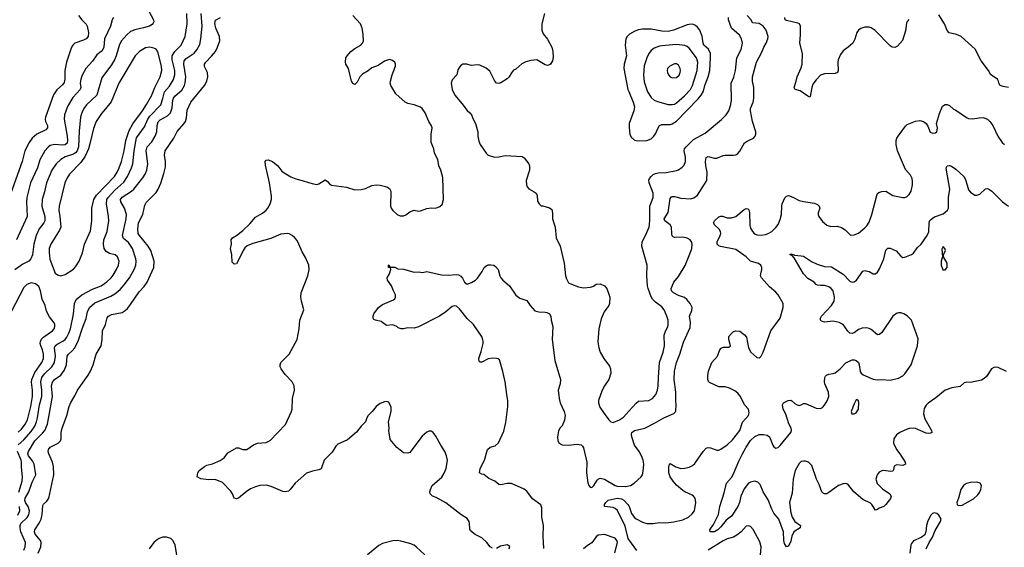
# Model space of a CAD drawing. Header units: inches. Extents: x 1839270 to 1929235, y 762242 to 910350.
# Tile 118 of 256: x 1884241 to 1893549, y 801765 to 806750. Entities that reach past the tile are written whole.
import ezdxf

# ---------------------------------------------------------------- set-up
doc = ezdxf.new("R2010")
doc.units = ezdxf.units.IN
doc.header["$MEASUREMENT"] = 0
doc.layers.add('B8880', color=7, linetype='Continuous')
doc.layers.add('B8890', color=7, linetype='Continuous')

msp = doc.modelspace()

# ---------------------------------------------------------------- linework, layer by layer
at = {"layer": 'B8880', "color": 5}
for points, elevation in [([(1885463.2, 806830), (1885505.9, 806750), (1885508.6, 806730), (1885503.1, 806716.9), (1885494.3, 806705.7), (1885466.7, 806690), (1885410, 806672.8), (1885330, 806656.1), (1885290, 806637.7), (1885252.6, 806607.4), (1885202.3, 806550), (1885184.7, 806515.3), (1885154.6, 806410), (1885136.8, 806370), (1885110, 806323.1), (1885018.7, 806201.3), (1884970, 806038), (1884873.5, 805946.5), (1884848.5, 805911.5), (1884829, 805871), (1884817.3, 805830), (1884802.5, 805697.5), (1884796.9, 805550), (1884784, 805510), (1884770, 805492.2), (1884750, 805478.3), (1884670, 805454), (1884629, 805430), (1884584.9, 805390), (1884543.8, 805330), (1884493.2, 805210), (1884476.9, 805123.1), (1884454.5, 805050), (1884451.8, 804990), (1884479.8, 804890), (1884480.1, 804850), (1884469.6, 804830.4), (1884424.6, 804775.4), (1884395.6, 804710), (1884376.3, 804630), (1884361.5, 804530), (1884347.7, 804490), (1884328.5, 804470), (1884270, 804440.3), (1884193.7, 804386.3)], 660), ([(1884225.8, 802734.2), (1884279.7, 802780.3), (1884350, 802860.5), (1884383.2, 802910), (1884399.6, 802950), (1884410.7, 802989.3), (1884429, 803110), (1884449, 803190), (1884451.3, 803250), (1884439.7, 803330), (1884449.9, 803370), (1884474.2, 803405.8), (1884544.9, 803470), (1884570.5, 803510), (1884580.6, 803570), (1884569.9, 803650), (1884575, 803670), (1884594, 803686), (1884647.6, 803712.4), (1884670, 803729.3), (1884686.9, 803750), (1884707.2, 803790), (1884720.2, 803830), (1884750, 803967.3), (1884759.3, 804070), (1884774.4, 804105.6), (1884828.6, 804151.4), (1884930, 804203.2), (1885010, 804237.3), (1885065.5, 804274.5), (1885104.6, 804310), (1885124.5, 804335.5), (1885157.8, 804390), (1885176.2, 804430), (1885180.7, 804470), (1885166.9, 804510), (1885144.5, 804530), (1885090, 804542), (1885059.8, 804559.8), (1885040.9, 804590), (1885031.9, 804630), (1885036.5, 804670), (1885066.5, 804750), (1885083.4, 804850), (1885081.1, 804890), (1885061.3, 805010), (1885066, 805050), (1885078.3, 805070), (1885140.4, 805139.6), (1885224.4, 805215.6), (1885260.8, 805270), (1885298.1, 805350), (1885310.5, 805390), (1885322.9, 805510), (1885346.8, 805633.2), (1885421.7, 805738.3), (1885451.4, 805810), (1885470, 805840.1), (1885574, 805946), (1885595.4, 806004.6), (1885610.4, 806070), (1885657.5, 806122.5), (1885695.8, 806184.2), (1885707.7, 806230), (1885708.9, 806270), (1885680.9, 806370), (1885683.2, 806410), (1885709.1, 806450.9), (1885767.9, 806510), (1885804.5, 806590), (1885823.7, 806710), (1885821.4, 806810)], 660), ([(1884280.6, 801739.4), (1884293.2, 801770), (1884296.6, 801810), (1884253.3, 801910), (1884244.9, 801950), (1884245.6, 801970), (1884252.9, 801990), (1884313, 802047), (1884327.6, 802072.5), (1884333.6, 802110), (1884320.4, 802150), (1884297.5, 802190), (1884290.8, 802210), (1884293.2, 802230), (1884328.7, 802290), (1884359.5, 802380.5), (1884394, 802450), (1884378.4, 802550), (1884361.1, 802581.1), (1884322.9, 802630), (1884317.9, 802650), (1884323.2, 802670), (1884384.2, 802770), (1884457.5, 802842.5), (1884479.5, 802870), (1884504.3, 802930), (1884550.4, 803189.6), (1884542.8, 803290), (1884550, 803324.9), (1884569.8, 803350), (1884628.6, 803391.4), (1884662.8, 803437.2), (1884682.2, 803490), (1884690.7, 803570), (1884702.4, 803590), (1884738.3, 803621.7), (1884761, 803650), (1884798.3, 803721.7), (1884833, 803830), (1884870, 803926), (1884882.8, 803990), (1884899.9, 804030), (1884950, 804075.9), (1885102, 804138), (1885139.1, 804160.9), (1885190, 804201.8), (1885230, 804244.4), (1885279.8, 804310), (1885322.5, 804390), (1885338.2, 804430), (1885342.9, 804470), (1885340.2, 804490), (1885306, 804590), (1885270, 804644.4), (1885223.6, 804683.6), (1885213, 804710), (1885248, 804870), (1885249.8, 804910), (1885231.9, 804970), (1885196.2, 805030), (1885194.6, 805050), (1885210, 805073), (1885298.5, 805130), (1885321.4, 805150), (1885405, 805255), (1885427.2, 805290), (1885442.9, 805330), (1885452.3, 805390), (1885437.6, 805510), (1885445, 805550), (1885490, 805595.3), (1885522.9, 805650), (1885538.7, 805690), (1885540.5, 805750), (1885550, 805784.6), (1885570, 805803), (1885637.6, 805842.4), (1885666.3, 805870), (1885683.7, 805916.3), (1885689.2, 805990), (1885695.9, 806010), (1885712.4, 806030), (1885775.3, 806084.7), (1885800.5, 806130), (1885806.8, 806153.2), (1885811.6, 806210), (1885794.3, 806330), (1885797, 806363), (1885815.4, 806384.6), (1885890, 806432.8), (1885915.3, 806464.7), (1885942.8, 806517.2), (1885954.9, 806570), (1885964.7, 806690), (1885957.4, 806810)], 640), ([(1889200.7, 806810), (1889178, 806710), (1889178, 806650), (1889190, 806616), (1889230, 806566), (1889270.4, 806490), (1889280.4, 806450), (1889284, 806396), (1889277.5, 806362.5), (1889258.8, 806330), (1889250, 806322.7), (1889230, 806318), (1889210, 806322.9), (1889130, 806369.7), (1889074.1, 806365.9), (1889026.6, 806353.4), (1888986.7, 806333.3), (1888930, 806283.7), (1888910, 806272.3), (1888890.3, 806249.7), (1888868.3, 806211.7), (1888848.3, 806191.7), (1888790, 806154), (1888770, 806149), (1888749, 806150), (1888730, 806175.3), (1888684.1, 806264.1), (1888650, 806293.2), (1888590, 806321.2), (1888570, 806325.2), (1888510, 806319), (1888468.9, 806328.9), (1888430, 806328.7), (1888410, 806318), (1888398, 806302), (1888384.5, 806275.5), (1888374, 806230), (1888330, 806181.2), (1888318.4, 806150), (1888330.3, 806090.3), (1888356.1, 806036.1), (1888419.9, 805959.9), (1888470, 805891.3), (1888496, 805870), (1888510.8, 805850), (1888526.8, 805810), (1888550.6, 805770), (1888573.4, 805690), (1888573, 805650), (1888582, 805602), (1888594.8, 805570), (1888650.7, 805490), (1888671, 805470), (1888730, 805452.7), (1888770, 805454.4), (1888830, 805468), (1888990, 805458), (1889010, 805444), (1889054.8, 805390), (1889060.7, 805370), (1889060.5, 805330), (1889028, 805230), (1889030.5, 805190), (1889039.1, 805170), (1889053.8, 805153.8), (1889105.3, 805125.3), (1889122, 805110), (1889132.4, 805090), (1889136, 805036), (1889151, 805011), (1889172, 804992), (1889188, 804992), (1889250, 804974), (1889270, 804956), (1889277.1, 804922.9), (1889276.3, 804870), (1889303.1, 804790), (1889313.4, 804690), (1889350.4, 804610), (1889387, 804450), (1889400.9, 804330), (1889410, 804300.7), (1889430, 804264.9), (1889456, 804250), (1889524.8, 804224.8), (1889570, 804215.6), (1889636.3, 804223.7), (1889666, 804234), (1889690, 804250.5), (1889730, 804253.4), (1889770, 804237.3), (1889790, 804210.8), (1889819.5, 804130), (1889817.1, 804070), (1889810.3, 804049.7), (1889766.4, 803990), (1889737.3, 803922.7), (1889716.9, 803830), (1889705.9, 803705.8), (1889714.6, 803650), (1889728.9, 803610), (1889764, 803550), (1889816.4, 803476.4), (1889826.7, 803450), (1889829.1, 803410), (1889810, 803352), (1889768.3, 803291.7), (1889747.2, 803250), (1889713.7, 803153.7), (1889712.7, 803130), (1889725.5, 803090), (1889764.9, 803030), (1889810.4, 802970.4), (1889830, 802950.8), (1889850, 802944), (1889910, 802968.4), (1889950, 802995.3), (1890000, 803050.8)], 580), ([(1884797.6, 806790), (1884830, 806748.2), (1884869.1, 806709.1), (1884879.5, 806690), (1884891.5, 806630), (1884889, 806591), (1884870.4, 806570), (1884844, 806556), (1884763, 806530), (1884742, 806510), (1884732, 806490), (1884682.4, 806350), (1884668.1, 806270), (1884667.5, 806190), (1884661.7, 806158.3), (1884646.2, 806133.8), (1884593.1, 806086.9), (1884560.5, 806039.5), (1884486.3, 805830), (1884481.7, 805810), (1884484, 805790), (1884502.6, 805750), (1884503.6, 805730), (1884488.7, 805710), (1884403.9, 805670), (1884357.8, 805630), (1884329.3, 805590), (1884291, 805510), (1884264.6, 805410), (1884158.8, 805110)], 620), ([(1885126.9, 806770), (1885115.5, 806750), (1885098.9, 806690), (1885043.2, 806570), (1885035, 806490), (1885028.1, 806470), (1885011.5, 806450), (1884970, 806416.9), (1884930, 806359.1), (1884867.7, 806290), (1884832.8, 806227.2), (1884818.6, 806190), (1884813.1, 806150), (1884817.8, 806110), (1884813.7, 806090), (1884743.9, 806016.1), (1884691.8, 805930), (1884665, 805850), (1884661.2, 805810), (1884690.1, 805650.1), (1884694.1, 805610), (1884690, 805583), (1884670, 805567.4), (1884650, 805564.9), (1884570, 805571.4), (1884530, 805560.8), (1884510, 805546.2), (1884477.2, 805510), (1884432.3, 805427.7), (1884408.6, 805350), (1884343.8, 805210), (1884308.9, 805071.1), (1884304.8, 805030), (1884310.2, 804890), (1884212, 804670)], 640), ([(1884414.8, 801710), (1884441, 801770), (1884445.3, 801810), (1884437.8, 801830), (1884387.3, 801890), (1884380.4, 801910), (1884384.5, 801930), (1884426.4, 801993.6), (1884444, 802030), (1884454.9, 802074.9), (1884458.9, 802161.1), (1884466.2, 802173.8), (1884498, 802202), (1884516.4, 802230), (1884563.5, 802450), (1884560.9, 802530), (1884549.8, 802570), (1884515.4, 802650), (1884509.7, 802670), (1884513.3, 802690), (1884529.6, 802710), (1884606, 802750), (1884628, 802772), (1884634, 802790), (1884634.7, 802850), (1884641.1, 802890), (1884688.3, 803010), (1884710, 803096), (1884725.9, 803134.1), (1884763.3, 803196.7), (1884787.8, 803250), (1884888.2, 803391.8), (1884909.6, 803430), (1884936.2, 803490), (1884965.1, 803590), (1885012, 803670), (1885021.6, 803730), (1885024, 803810), (1885051.5, 803870), (1885067.6, 803932.4), (1885082, 803950), (1885110, 803963.6), (1885210, 803983.6), (1885238.6, 804001.4), (1885259.1, 804020.9), (1885290, 804058.7), (1885370, 804179.6), (1885417.6, 804230), (1885446.4, 804270), (1885510.7, 804409.3), (1885512.7, 804470), (1885479.8, 804570), (1885456.8, 804610), (1885373.2, 804710), (1885361.6, 804730), (1885356.4, 804770), (1885364.7, 804830), (1885403.7, 804910), (1885423.5, 804996.5), (1885436, 805024), (1885530, 805116.4), (1885551, 805150), (1885573.9, 805206.1), (1885603.3, 805296.7), (1885618.3, 805361.7), (1885618.2, 805410), (1885609, 805470), (1885616.8, 805510), (1885698.5, 805630), (1885730, 805695.5), (1885793.5, 805766.5), (1885807.7, 805790), (1885816.8, 805823.2), (1885823.7, 805896.3), (1885859.7, 805970), (1885989.7, 806130), (1886009.8, 806170.2), (1886018.3, 806210), (1886018, 806250), (1885988.2, 806308.2), (1885989.7, 806330), (1886001.7, 806350), (1886055.8, 806404.2), (1886090.9, 806450), (1886112.1, 806490), (1886132.7, 806550), (1886130.6, 806590), (1886096.3, 806670), (1886084.6, 806715.4), (1886092.9, 806747.1), (1886139.6, 806770)], 620), ([(1888710, 801758), (1888690, 801769.4), (1888657.4, 801810), (1888610, 801853.7), (1888546.3, 801886.3), (1888502, 801922), (1888495.9, 801935.9), (1888494.7, 801990), (1888490, 802008.7), (1888470, 802038.4), (1888410, 802075.1), (1888270, 802186.8), (1888176.6, 802236.6), (1888142.7, 802250), (1888122, 802270), (1888119.6, 802290), (1888123.5, 802310), (1888141.3, 802350), (1888232.3, 802427.7), (1888255.2, 802464.8), (1888273.6, 802510), (1888284.5, 802590), (1888277, 802630), (1888260.9, 802670), (1888220.7, 802730), (1888175.8, 802815.8), (1888149.6, 802849.6), (1888130, 802862.7), (1888110, 802862.7), (1888090, 802852.3), (1888045.4, 802814.6), (1887930, 802661.2), (1887910, 802653.2), (1887870, 802659), (1887806.8, 802706.8), (1887744.5, 802784.5), (1887729.4, 802870), (1887732.3, 802890), (1887726, 802950), (1887752.7, 803050), (1887753.2, 803090), (1887730, 803138), (1887710, 803142), (1887690, 803139), (1887650, 803125.2), (1887610, 803096), (1887571.9, 803048.1), (1887534, 803010), (1887522, 802990), (1887510.5, 802949.5), (1887470, 802909.3), (1887425.7, 802854.3), (1887338.7, 802781.3), (1887250, 802740.5), (1887230, 802721.6), (1887196.1, 802663.9), (1887120.3, 802590), (1887092, 802508), (1887070, 802497.6), (1887010, 802485.6), (1886952.8, 802467.2), (1886844, 802370), (1886798.8, 802310), (1886783.4, 802296.6), (1886750.3, 802289.6), (1886730, 802293.6), (1886619.5, 802339.5), (1886570.9, 802350.9), (1886510, 802348.7), (1886470, 802337.7), (1886423.6, 802316.4), (1886382.8, 802290), (1886310, 802229), (1886290, 802222), (1886268.9, 802228.9), (1886253.2, 802270), (1886236.6, 802296.6), (1886156.9, 802376.9), (1886090, 802406), (1886030, 802402.9), (1885953.2, 802413.2), (1885918, 802430), (1885924, 802470), (1885939, 802490), (1885989.2, 802530), (1886010, 802540.5), (1886064.9, 802555.1), (1886134.7, 802585.3), (1886172.7, 802610), (1886210, 802659.1), (1886290, 802704.9), (1886310, 802705.5), (1886350, 802690.4), (1886389.6, 802690.4), (1886450, 802733), (1886490, 802748), (1886570, 802754), (1886610, 802774.4), (1886753.6, 802926.4), (1886811.8, 803050), (1886816.2, 803070), (1886819.3, 803170), (1886838, 803250), (1886835.1, 803290), (1886818, 803330), (1886750, 803399.3), (1886712.3, 803450), (1886704.5, 803470), (1886704.5, 803490), (1886709.5, 803510), (1886718.3, 803521.7), (1886790, 803590.7), (1886865.6, 803730), (1886882, 803830), (1886889.3, 803910), (1886928, 804010), (1886905.2, 804090), (1886899.3, 804130), (1886902.9, 804170), (1886964.2, 804330), (1886977.6, 804390), (1886974, 804430), (1886943.8, 804503.8), (1886910, 804558), (1886880.9, 804630), (1886862.6, 804662.6), (1886841.1, 804690), (1886818, 804710), (1886790, 804726.2), (1886771.4, 804731.4), (1886710, 804723.8), (1886616.2, 804683.8), (1886444.2, 804635.8), (1886390, 804614.3), (1886370, 804595.1), (1886353.8, 804570), (1886310, 804477.2), (1886290, 804445.2), (1886270, 804441.2), (1886250, 804458), (1886246.6, 804530), (1886233.2, 804590), (1886242, 804630), (1886241.6, 804670), (1886251.3, 804688.7), (1886290, 804712), (1886350, 804757.8), (1886417, 804823), (1886470, 804885.3), (1886536.6, 804923.4), (1886569.7, 804950), (1886585.7, 804970), (1886608.1, 805011.9), (1886621, 805050), (1886622.5, 805082.5), (1886603.9, 805210), (1886565.1, 805374.9), (1886562.9, 805410), (1886570, 805422.8), (1886590, 805427.7), (1886630, 805410.4), (1886680.4, 805370), (1886720.4, 805320.4), (1886742, 805302), (1886804.2, 805264.2), (1886850, 805246.4), (1886912, 805232), (1886970, 805210.6), (1887018.5, 805198.5), (1887050, 805193.4), (1887070, 805199.3), (1887130, 805237.3), (1887150, 805222.8), (1887170, 805199.1), (1887190, 805188.2), (1887330, 805168.5), (1887410, 805141.3), (1887470, 805145.3), (1887510, 805156.5), (1887570, 805182.4), (1887610, 805190.4), (1887650, 805187.7), (1887712, 805170), (1887735.9, 805155.9), (1887750.7, 805130), (1887747.7, 804990), (1887754, 804970), (1887770, 804946.8), (1887810, 804910.8), (1887836.8, 804896.8), (1887870, 804896.3), (1887892.9, 804907.1), (1887930, 804935.5), (1887970, 804950.6), (1888010, 804942.8), (1888030, 804944), (1888090, 804967.7), (1888130, 804974), (1888170, 804970.8), (1888190, 804974.8), (1888213.8, 804986.2), (1888234.2, 805005.8), (1888246, 805050), (1888240.1, 805260.1), (1888222.9, 805330), (1888202, 805370), (1888192.3, 805430), (1888162.7, 805490), (1888156, 805530), (1888132.3, 805590), (1888132, 805670), (1888139.3, 805730), (1888133.6, 805746.4), (1888107.6, 805790), (1888075.1, 805870), (1888045.2, 805910), (1888030, 805922.7), (1887970, 805946), (1887910, 805959.5), (1887885.2, 805970), (1887797.2, 806050), (1887749.6, 806129.6), (1887743.7, 806150), (1887746.6, 806170), (1887761.2, 806230), (1887792.7, 806310), (1887794, 806330), (1887788.7, 806350), (1887766.3, 806366.3), (1887735.5, 806375.5), (1887690, 806359.5), (1887630, 806317), (1887570, 806295.6), (1887533.9, 806266.1), (1887482.9, 806237.1), (1887455.5, 806210), (1887430, 806159), (1887410, 806139), (1887390, 806148.7), (1887378, 806170), (1887349.7, 806289.6), (1887325.6, 806330), (1887321.6, 806350), (1887324.5, 806390), (1887336, 806410), (1887372.7, 806450), (1887410, 806478.4), (1887466, 806510), (1887482.9, 806530), (1887489.7, 806550.4), (1887488.3, 806610), (1887479.1, 806670), (1887464, 806710), (1887389.5, 806790)], 580), ([(1890000, 806606.9), (1889983.1, 806590), (1889972.2, 806570), (1889964.6, 806510), (1889975.8, 806410), (1889956.5, 806330), (1889953.4, 806290), (1889991.5, 806091.5), (1890000, 806070.8)], 620), ([(1889195.2, 801755.2), (1889189.8, 801870), (1889191.2, 801970), (1889178.3, 802050), (1889176.9, 802136.9), (1889167.3, 802167.3), (1889090, 802224.5), (1889035.2, 802295.2), (1889010, 802315.6), (1888890, 802367), (1888850, 802367), (1888790, 802355.1), (1888770, 802357.2), (1888731.7, 802391.7), (1888675.5, 802415.5), (1888630, 802454), (1888610, 802455.3), (1888589.3, 802470), (1888594, 802510), (1888635.6, 802590), (1888662.7, 802690), (1888688.7, 802710), (1888736.1, 802723.9), (1888766.7, 802753.3), (1888816.3, 802863.7), (1888836.2, 802943.8), (1888854.5, 803094.5), (1888856.9, 803150), (1888844.8, 803210), (1888829.8, 803329.8), (1888807.9, 803427.9), (1888775.5, 803535.5), (1888765.2, 803545.2), (1888749.4, 803549.4), (1888711.9, 803551.9), (1888670, 803544.5), (1888610, 803514), (1888595.3, 803515.3), (1888584.7, 803524.7), (1888581.2, 803550), (1888603.9, 803616.1), (1888620.9, 803690), (1888622.7, 803710), (1888612.3, 803750), (1888531.9, 803871.9), (1888470, 803926), (1888399.8, 804019.8), (1888370, 804044.2), (1888350, 804046.6), (1888330, 804040.5), (1888270.1, 803989.9), (1888210, 803949.8), (1888010, 803849.5), (1887970, 803836), (1887910, 803839), (1887870, 803829), (1887848.7, 803828.7), (1887818, 803838), (1887806, 803850), (1887770, 803868), (1887710, 803862), (1887659, 803899), (1887606, 803910), (1887590, 803918), (1887582, 803930), (1887582, 803950), (1887589.2, 803970), (1887633.2, 804030), (1887670, 804058), (1887775.1, 804104.9), (1887786, 804114), (1887792.3, 804127.7), (1887792.3, 804150), (1887776.2, 804190), (1887755.6, 804235.6), (1887719, 804290), (1887715.3, 804310), (1887738, 804350), (1887748, 804390), (1887746, 804406), (1887728.7, 804410), (1887726, 804430), (1887730, 804434), (1887738, 804418), (1887752.7, 804412.7), (1887788.9, 804411.1), (1887816, 804396), (1887870, 804393.4), (1887970, 804364.9), (1888010, 804366.8), (1888050, 804361), (1888090, 804371), (1888230, 804339.1), (1888290, 804337.6), (1888370, 804343), (1888390, 804339.1), (1888410, 804327.3), (1888426.9, 804306.9), (1888445.5, 804270), (1888470, 804253), (1888511.9, 804268.1), (1888550, 804290.4), (1888570, 804308.2), (1888611.5, 804370), (1888631.8, 804410), (1888650, 804424.9), (1888670, 804432.9), (1888694.8, 804434.8), (1888722.8, 804430), (1888738.7, 804418.7), (1888763, 804390), (1888779.5, 804330), (1888790, 804310.7), (1888808.7, 804288.7), (1888870, 804237.1), (1888930, 804148.4), (1888970, 804119.5), (1889036.2, 804096.2), (1889065.5, 804050), (1889110, 804000.5), (1889148.7, 803988.7), (1889208.1, 803988.1), (1889224.1, 803984.1), (1889250.3, 803970.4), (1889260.7, 803950), (1889264, 803910), (1889280.5, 803850), (1889275.2, 803730), (1889298.7, 803530), (1889352.6, 803350), (1889350.3, 803310), (1889332.4, 803250), (1889339.5, 803170), (1889350.4, 803130), (1889388.5, 803050), (1889397.1, 803010), (1889392.7, 802967.3), (1889367.7, 802912.3), (1889350, 802894), (1889333.4, 802866.6), (1889324.9, 802810), (1889328.5, 802770), (1889342, 802750), (1889370, 802733), (1889429.5, 802730.5), (1889510, 802741), (1889550, 802734.8), (1889560.9, 802720.9), (1889570, 802706), (1889601.3, 802570), (1889599.5, 802470), (1889613.3, 802373.3), (1889622, 802350), (1889634.6, 802334.6), (1889650, 802330.5), (1889670, 802350.6), (1889699.8, 802400.2), (1889709.8, 802410.2), (1889730, 802417.6), (1889770, 802409.2), (1889870, 802350.2), (1889890, 802343.8), (1889970, 802338.6), (1890000, 802346)], 560), ([(1884226.9, 802853.1), (1884257, 802883), (1884292.1, 802927.9), (1884313.7, 802970), (1884345.3, 803094.7), (1884361.9, 803190), (1884363.7, 803250), (1884353.2, 803326.8), (1884354.6, 803350), (1884383.8, 803416.2), (1884449.2, 803510), (1884465, 803550), (1884465.8, 803590), (1884456.4, 803630), (1884439.6, 803670), (1884435.4, 803690), (1884438.1, 803710), (1884448.3, 803731.7), (1884470, 803755.2), (1884552.6, 803810), (1884567.1, 803830), (1884573.5, 803850), (1884574, 803870), (1884567.4, 803887.4), (1884522.6, 803942.6), (1884495.3, 803995.3), (1884480.8, 804050), (1884452.9, 804110), (1884438.9, 804190), (1884421.6, 804230), (1884390, 804255.8), (1884350, 804262.6), (1884310, 804249.6), (1884280.8, 804219.2), (1884163.4, 803996.7)], 680), ([(1884234.4, 802285.6), (1884263.5, 802390), (1884267.5, 802430), (1884257.1, 802522.9), (1884259, 802570), (1884254.7, 802590), (1884219.3, 802670)], 660), ([(1884224.6, 802070), (1884241.3, 802110), (1884240.5, 802150)], 660), ([(1890000, 801838.5), (1889991.9, 801850), (1889964.2, 801964.2), (1889892.1, 802112.1), (1889870.8, 802130.8), (1889850, 802140.4), (1889768, 802150), (1889768.7, 802170), (1889781.2, 802190), (1889805.2, 802210), (1889890, 802229.1), (1889930, 802221.8), (1889951.1, 802210), (1889991, 802170), (1890000, 802155.9)], 540), ([(1885735.6, 801630), (1885711.5, 801790), (1885690, 801829.3), (1885670, 801849.5), (1885630, 801862.4), (1885590, 801861.3), (1885559.1, 801850), (1885530.4, 801830), (1885508.5, 801810), (1885464.4, 801750)], 620), ([(1889867, 801713), (1889892, 801810), (1889885.6, 801830), (1889870, 801851.8), (1889770, 801886.6), (1889710, 801879.3), (1889690, 801862.7), (1889650, 801807), (1889610, 801783.6), (1889570, 801749.6)], 560), ([(1888070, 801694), (1887990, 801771.2), (1887970, 801785.1), (1887930, 801802), (1887844, 801824), (1887810, 801828.7), (1887770, 801826), (1887670, 801802), (1887637.2, 801782.8), (1887530, 801694.3)], 620), ([(1888868.7, 801750), (1888873.6, 801773.6), (1888850, 801788.7), (1888785.2, 801774.8), (1888750, 801755.3)], 580)]:
    msp.add_lwpolyline(points, dxfattribs=dict(at, elevation=elevation))
at = {"layer": 'B8880', "color": 5, "elevation": 680}
msp.add_lwpolyline([(1885470, 806490.9), (1885430, 806483.5), (1885374, 806450), (1885333.1, 806410), (1885176.8, 806150), (1885104.8, 805975.2), (1885053, 805907.1), (1885014.6, 805865.4), (1884964.6, 805790), (1884937.9, 805722.1), (1884908.4, 805590), (1884890.1, 805530), (1884859, 805461), (1884817.9, 805402.1), (1884712.2, 805290), (1884686.4, 805250), (1884669.2, 805210), (1884612.8, 804990), (1884612, 804950), (1884622, 804890), (1884629.2, 804790), (1884618.6, 804761.4), (1884534.7, 804630), (1884521.2, 804590), (1884518.4, 804550), (1884526.2, 804486.2), (1884575.8, 804355.8), (1884599.6, 804339.6), (1884630, 804330.3), (1884670, 804341.5), (1884750, 804392.4), (1884770, 804414.9), (1884803.5, 804470), (1884833.5, 804546.5), (1884853.6, 804630), (1884910, 804754.8), (1884922.2, 804850), (1884922, 804970), (1884942.8, 805050), (1884967.8, 805092.2), (1885137.4, 805270), (1885163.4, 805310), (1885183, 805350), (1885203.8, 805410), (1885227.3, 805510), (1885244.1, 805610), (1885275.8, 805704.2), (1885310, 805765.4), (1885401.6, 805890), (1885439.5, 805950), (1885485.6, 806030), (1885518.1, 806110), (1885570.6, 806210), (1885585, 806270), (1885582.3, 806310), (1885546.1, 806446.1), (1885530.8, 806470.8), (1885510, 806482.6)], close=True, dxfattribs=at)
at = {"layer": 'B8890', "color": 5}
for points, elevation in [([(1893589.7, 806109.7), (1893538.4, 806118.4), (1893509.2, 806130), (1893496, 806150), (1893495.1, 806170), (1893485.2, 806190), (1893422, 806230), (1893398.4, 806270), (1893330, 806360.5), (1893272.9, 806472.9), (1893140.9, 806590), (1893097.2, 806610), (1893027.2, 806627.2), (1893010, 806649.3), (1892982, 806710), (1892930, 806797.2)], 540), ([(1890000, 802346), (1890016, 802350), (1890050, 802370.3), (1890114.5, 802430), (1890127.6, 802450), (1890135.4, 802484.6), (1890139.8, 802550), (1890133.8, 802590), (1890119.3, 802630), (1890097.8, 802670), (1890054.2, 802730), (1890027.9, 802810), (1890024.1, 802830), (1890026.6, 802850), (1890052.7, 802870), (1890150, 802890.2), (1890242.8, 802937.2), (1890330, 802989.2), (1890424, 803030), (1890438, 803042), (1890444.8, 803055.2), (1890448.2, 803110), (1890443.5, 803150), (1890443.7, 803230), (1890427.5, 803350), (1890432.4, 803430), (1890449, 803510), (1890481.2, 803590), (1890515.6, 803704.5), (1890578.2, 803841.8), (1890581, 803890), (1890573.6, 803950), (1890596.1, 804003.9), (1890597.6, 804030), (1890580.5, 804070), (1890548.1, 804108.1), (1890524.6, 804124.6), (1890470, 804144.2), (1890420.5, 804170), (1890403.5, 804190), (1890400.4, 804210), (1890423.6, 804270), (1890470, 804323), (1890531.5, 804428.5), (1890588.9, 804570), (1890595.3, 804590), (1890597.6, 804630), (1890592.3, 804650), (1890578, 804670), (1890550, 804686.4), (1890510, 804694.2), (1890431.2, 804691.2), (1890417.6, 804697.6), (1890409.7, 804709.7), (1890407.1, 804727.1), (1890404, 804790), (1890391.6, 804811.6), (1890338.7, 804850), (1890334.3, 804870), (1890369.7, 804930), (1890390, 805061), (1890402.4, 805077.6), (1890410, 805081.1), (1890430, 805079.1), (1890490, 805065.2), (1890581.6, 805058.4), (1890613.5, 805066.5), (1890650, 805092.4), (1890735.9, 805230), (1890740.3, 805310), (1890726.6, 805370), (1890723.1, 805410), (1890731.6, 805448.4), (1890750, 805456.4), (1890810, 805441.7), (1890830, 805441.1), (1890890, 805466.4), (1890910, 805470.4), (1890990, 805470.4), (1891010, 805474.9), (1891030, 805485.5), (1891050, 805507.7), (1891092.8, 805587.2), (1891117.1, 805602.9), (1891179, 805630), (1891195.1, 805650), (1891200.7, 805670), (1891198.7, 805690), (1891169.8, 805789.8), (1891150.9, 805890), (1891151, 805910), (1891174, 805970), (1891181.1, 806010), (1891181.7, 806110), (1891169.8, 806170), (1891168.7, 806210), (1891205.7, 806350), (1891257.8, 806442.2), (1891276.4, 806490), (1891298.9, 806530), (1891313.6, 806570), (1891315.1, 806590), (1891296.4, 806650), (1891269.9, 806689.9), (1891230, 806714.8), (1891170, 806720.5), (1891156.8, 806750), (1891118.8, 806790)], 560), ([(1890000, 803050.8), (1890070, 803128.5), (1890090, 803144.6), (1890190, 803151.7), (1890223.6, 803170), (1890255.3, 803210), (1890270.6, 803249.4), (1890277.7, 803290), (1890278.6, 803370), (1890289.1, 803510), (1890324.4, 803610), (1890336.5, 803670), (1890333.5, 803770), (1890341.6, 803798.4), (1890368.2, 803850), (1890371.8, 803868.2), (1890369.8, 803910), (1890359.8, 803950), (1890332.6, 804010), (1890310, 804038.7), (1890250, 804081.6), (1890223.6, 804110), (1890211, 804131), (1890183.6, 804210), (1890176.6, 804236.6), (1890169.8, 804329.8), (1890174, 804430), (1890122.2, 804610), (1890126, 804650), (1890157.8, 804710), (1890191.5, 804790), (1890198.1, 804850), (1890197.4, 804990), (1890228.2, 805071.8), (1890228.3, 805110), (1890190.5, 805210), (1890190, 805234.9), (1890195.4, 805250), (1890210.9, 805269.1), (1890230, 805287.5), (1890250, 805298.4), (1890275.8, 805304.2), (1890353.5, 805306.5), (1890450, 805324.4), (1890470, 805331.6), (1890504.4, 805355.6), (1890522.8, 805377.2), (1890534.2, 805410), (1890534.6, 805450), (1890521.6, 805510), (1890525.2, 805530), (1890540.3, 805550), (1890610, 805617.7), (1890720.8, 805679.2), (1890874.2, 805805.8), (1890918.7, 805850), (1890943.8, 805890), (1890965, 805950), (1890971.4, 805990), (1890967.2, 806150), (1890991.7, 806208.3), (1891009.1, 806270), (1891021, 806390), (1891061.4, 806470), (1891074.8, 806530), (1891065.8, 806570), (1891044.4, 806604.4), (1890969.8, 806670), (1890942, 806750), (1890941.1, 806770)], 580), ([(1890000, 806070.8), (1890041, 805970), (1890052.1, 805927.9), (1890048, 805890), (1890002, 805770), (1890001.3, 805730), (1890008.2, 805670), (1890021.3, 805641.3), (1890052.3, 805612.3), (1890086, 805606), (1890170, 805607.9), (1890210, 805626), (1890236.3, 805650), (1890250, 805670.5), (1890275.6, 805730), (1890290, 805750.3), (1890310, 805759.2), (1890390, 805760.6), (1890410, 805767), (1890450, 805790.2), (1890655.9, 806004.1), (1890682.9, 806037.1), (1890704.3, 806075.7), (1890719.3, 806130), (1890749.5, 806210.5), (1890764.2, 806270), (1890772.1, 806390), (1890770.5, 806430), (1890753.3, 806473.3), (1890708.4, 806510), (1890700.8, 806530), (1890693.8, 806593.8), (1890670, 806651.3), (1890650, 806679.7), (1890630, 806696.3), (1890610, 806705.4), (1890590, 806708.3), (1890550, 806702.2), (1890420.4, 806650), (1890370, 806639.2), (1890310, 806640.5), (1890210, 806659.8), (1890130, 806660.3), (1890090, 806655.6), (1890056.7, 806643.3), (1890006.5, 806613.5), (1890000, 806606.9)], 620), ([(1892646.4, 806753.6), (1892630, 806734), (1892623.4, 806716.6), (1892614.7, 806645.3), (1892584.9, 806555.1), (1892540.3, 806499.7), (1892513.7, 806486.3), (1892490, 806489.7), (1892470, 806503.6), (1892328.1, 806648.1), (1892290, 806673.7), (1892270, 806679.2), (1892230, 806678.5), (1892194, 806666), (1892170, 806651.3), (1892153.7, 806630), (1892134.8, 806565.2), (1892116.4, 806530), (1892072.4, 806490), (1892024, 806456), (1892000, 806420), (1891978.7, 806370), (1891975.3, 806350), (1891978, 806270), (1891970.8, 806250), (1891950, 806240.7), (1891850, 806238), (1891810, 806227.3), (1891770, 806183.6), (1891740.2, 806139.8), (1891729, 806110), (1891715.1, 806024.9), (1891710, 806019.3), (1891690, 806027), (1891618.4, 806078.4), (1891572, 806092), (1891560.9, 806110), (1891581.6, 806170), (1891589.5, 806210), (1891630, 806296), (1891636.4, 806330), (1891642, 806430), (1891616.4, 806530), (1891623.5, 806610), (1891621.1, 806690), (1891611.6, 806710), (1891596.8, 806716.8), (1891490, 806743), (1891478, 806750), (1891474, 806770)], 540), ([(1890000, 802155.9), (1890003.8, 802150), (1890025.6, 802085.6), (1890050, 802051.4), (1890070, 802035.3), (1890130, 802001.3), (1890170, 801988.8), (1890230, 801990.3), (1890290, 802000.9), (1890350, 801995.8), (1890425.5, 802005.5), (1890510, 802023.3), (1890563.9, 802050), (1890598.6, 802081.4), (1890619.2, 802110), (1890632.6, 802190), (1890625.4, 802230), (1890611.3, 802250), (1890598.6, 802258.6), (1890530, 802288), (1890510, 802301.4), (1890450, 802351), (1890417.2, 802390), (1890389.8, 802430), (1890376.5, 802470), (1890377.1, 802522.9), (1890383.7, 802550), (1890390, 802556.3), (1890444.6, 802524.6), (1890490, 802511.4), (1890530, 802512.8), (1890570, 802522.8), (1890601.2, 802538.8), (1890622.2, 802557.8), (1890700.7, 802670), (1890730, 802702), (1890750, 802708), (1890770, 802705.5), (1890830, 802682.4), (1890850, 802684.4), (1890870, 802693.7), (1890930, 802733.2), (1890978.7, 802781.3), (1891047.3, 802870), (1891072.4, 802947.6), (1891130.7, 803010), (1891136.2, 803036.2), (1891130, 803069.3), (1891092.3, 803110), (1891054, 803190), (1891030, 803222), (1891002.5, 803242.5), (1890950, 803268.2), (1890910, 803282), (1890850, 803281.2), (1890763.2, 803323.2), (1890752.9, 803332.9), (1890747, 803350), (1890745.1, 803390), (1890751.8, 803430), (1890783.7, 803510), (1890839, 803570), (1890861.2, 803630), (1890872.3, 803647.7), (1890890, 803654.9), (1890943.7, 803656.3), (1890961.2, 803670), (1890943.6, 803730), (1890944.5, 803755.5), (1890970, 803786.8), (1890990, 803802.8), (1891010, 803810.8), (1891050, 803806), (1891092.5, 803772.5), (1891110.5, 803750), (1891130.6, 803650), (1891153.4, 803610), (1891210, 803559.3), (1891230, 803554), (1891239.6, 803560.4), (1891250, 803571), (1891269.6, 803610.4), (1891340.9, 803810), (1891431.1, 803930), (1891458.9, 804030), (1891458, 804070), (1891410, 804152), (1891390, 804175.1), (1891330, 804226), (1891254.5, 804310), (1891245.6, 804330), (1891246, 804350), (1891256.9, 804390), (1891256.4, 804410), (1891247.8, 804430), (1891225.7, 804445.7), (1891148.8, 804468.8), (1891109.6, 804510), (1891010, 804577.8), (1890867.3, 804607.3), (1890850, 804615.1), (1890835.1, 804630), (1890834.5, 804650), (1890863.6, 804710), (1890867.6, 804730), (1890865.1, 804750), (1890852.3, 804770), (1890812.3, 804810), (1890801.2, 804830), (1890809, 804850), (1890851.6, 804888.4), (1890870, 804895.5), (1890885.1, 804894.9), (1890930, 804878), (1890970, 804877.4), (1891010, 804892), (1891090, 804957.1), (1891110, 804967.3), (1891124, 804964), (1891134, 804954), (1891139.5, 804930), (1891142.4, 804810), (1891150, 804782), (1891167.6, 804750), (1891188.6, 804728.6), (1891210, 804718.5), (1891250, 804713.2), (1891290, 804719.3), (1891317.6, 804730), (1891349.7, 804750), (1891390, 804787.2), (1891410, 804816.4), (1891430, 804862), (1891442.2, 804910), (1891445.3, 804990), (1891450, 805010.7), (1891474.3, 805065.7), (1891490, 805082), (1891510, 805088), (1891550, 805074.9), (1891610, 805043.1), (1891650, 805032.2), (1891755.5, 805015.5), (1891784.2, 805004.2), (1891799.1, 804990), (1891804.9, 804970), (1891790, 804926), (1891788.4, 804910), (1891795.5, 804890), (1891830, 804844), (1891871, 804810), (1891910, 804796.4), (1891970, 804798.7), (1892010, 804788.5), (1892045.1, 804765.1), (1892095.5, 804715.5), (1892130, 804716.4), (1892170, 804734.9), (1892230, 804782.6), (1892250, 804804.2), (1892270, 804836.4), (1892297.5, 804910), (1892342.8, 805090), (1892351.6, 805108.4), (1892362.3, 805117.7), (1892390, 805128.1), (1892428.9, 805128.9), (1892494, 805090), (1892590.8, 805069.2), (1892610, 805070.2), (1892630, 805078.9), (1892650, 805098.4), (1892668.2, 805130), (1892682, 805190), (1892682.4, 805222.4), (1892677, 805250), (1892660.7, 805280.7), (1892615.9, 805335.9), (1892537.6, 805510), (1892527.8, 805570), (1892527.3, 805610), (1892532, 805630), (1892544.5, 805650), (1892614.9, 805745.1), (1892630, 805759.1), (1892710, 805790.6), (1892750, 805799.1), (1892784.7, 805790), (1892810.4, 805770.4), (1892825.5, 805745.5), (1892848.8, 805688.8), (1892870, 805678), (1892898.5, 805681.5), (1892909.7, 805690.3), (1892914.2, 805705.8), (1892916.4, 805730), (1892909.4, 805770), (1892936.6, 805863.4), (1892965.6, 805934.4), (1892990, 805950.4), (1893010, 805950.4), (1893030, 805940.5), (1893070, 805904), (1893090, 805895.5), (1893190, 805826), (1893210, 805818), (1893250, 805813), (1893310, 805824), (1893350, 805824.9), (1893390, 805810.6), (1893413.4, 805790), (1893441.6, 805750), (1893488.4, 805650), (1893530, 805590.4), (1893550, 805570.4)], 540), ([(1893570, 803426.3), (1893490, 803465.4), (1893470, 803468.4), (1893450, 803464), (1893426.7, 803450), (1893379.4, 803380.6), (1893359.1, 803360.9), (1893334.3, 803345.7), (1893230, 803323), (1893190, 803324.2), (1893170, 803318.7), (1893130, 803284.7), (1893051.8, 803271.8), (1892990, 803250.5), (1892901.9, 803178.1), (1892830, 803126.2), (1892810, 803107.7), (1892790, 803076.3), (1892785.9, 803025.9), (1892797.8, 802977.8), (1892861.6, 802870), (1892862.8, 802850), (1892855.1, 802844.9), (1892830, 802840.5), (1892810, 802844.7), (1892710, 802887.2), (1892690, 802890.9), (1892650, 802886.4), (1892610, 802872.9), (1892562.4, 802850), (1892530, 802828), (1892504.7, 802790), (1892501.1, 802750), (1892530.3, 802690), (1892562.6, 802650), (1892610.4, 802570), (1892614, 802550), (1892590, 802539.6), (1892530, 802544.5), (1892508.7, 802531.3), (1892502, 802498), (1892494, 802486), (1892470, 802480.5), (1892410, 802489.8), (1892390, 802486.6), (1892365.5, 802474.5), (1892345.8, 802450), (1892335.2, 802410), (1892346.6, 802366.6), (1892396.9, 802316.9), (1892467.3, 802270), (1892478, 802250), (1892473, 802227), (1892430, 802169.3), (1892410, 802152.3), (1892365.8, 802134.2), (1892350, 802121.2), (1892330, 802115.3), (1892296, 802170), (1892282.7, 802182.7), (1892210, 802218), (1892126, 802290), (1892070, 802360.7), (1892050, 802367.8), (1892025.8, 802365.8), (1891981.6, 802350), (1891890, 802281.7), (1891870, 802271.3), (1891850, 802271.8), (1891837.2, 802277.2), (1891825.1, 802290), (1891799.1, 802359.1), (1891772.4, 802410), (1891730, 802538), (1891699.3, 802570), (1891670, 802580.5), (1891650, 802580.5), (1891630, 802574.7), (1891610, 802557), (1891571.7, 802490), (1891552.7, 802410), (1891543.2, 802276.8), (1891518.7, 802190), (1891531.3, 802090), (1891543.6, 802050), (1891569.3, 802009.3), (1891621.6, 801970), (1891619.1, 801950), (1891560.4, 801910), (1891540.4, 801870), (1891530, 801822), (1891510, 801775.3), (1891490, 801769.2), (1891470, 801802), (1891464.7, 801830), (1891462, 801910), (1891416, 802030), (1891370, 802088.3), (1891350, 802124.7), (1891315.1, 802215.1), (1891270.5, 802290.5), (1891239.5, 802359.5), (1891220.3, 802380.3), (1891190.9, 802390.9), (1891150, 802381.8), (1891131.8, 802370), (1891090, 802319.2), (1891058.7, 802250), (1891045.5, 802190), (1891030.2, 802150), (1890970, 802059.8), (1890919.2, 802020.8), (1890870, 801958.5), (1890840.4, 801930), (1890810, 801912), (1890768.7, 801910), (1890766, 801930), (1890800.5, 801979.5), (1890846.1, 802073.9), (1890860.9, 802150), (1890901.3, 802278.7), (1890923.5, 802370), (1890970, 802426.3), (1890990, 802459), (1891039.8, 802580.2), (1891073.9, 802650), (1891108.1, 802711.9), (1891150, 802774.9), (1891190, 802811.3), (1891230, 802830.2), (1891272.7, 802832.7), (1891306.3, 802826.3), (1891330.3, 802810.3), (1891361.1, 802730), (1891370, 802715.5), (1891390, 802702.4), (1891410, 802707), (1891430, 802727.2), (1891531.5, 802850), (1891537.6, 802870), (1891534, 802890), (1891511.2, 802931.2), (1891484.7, 803024.7), (1891459.5, 803070), (1891452.3, 803110), (1891461.2, 803130), (1891506.7, 803153.3), (1891530, 803154.4), (1891541, 803150), (1891570, 803122.8), (1891590, 803110.8), (1891610, 803106), (1891630, 803110.8), (1891650, 803123), (1891670, 803123.7), (1891770, 803079.8), (1891810, 803077.5), (1891830, 803086.3), (1891850, 803108.1), (1891875.2, 803150), (1891889.8, 803190), (1891886.8, 803230), (1891853, 803310), (1891849.6, 803330), (1891851.6, 803368.4), (1891858.7, 803381.3), (1891868.2, 803391.8), (1891890, 803401.6), (1891930, 803406.4), (1891950, 803414.4), (1891998.4, 803450), (1892050, 803507.7), (1892110, 803536.3), (1892130, 803537.3), (1892150, 803530.8), (1892170, 803511), (1892178, 803490), (1892186.4, 803426.4), (1892196, 803410), (1892215.9, 803395.9), (1892310, 803354.8), (1892347.3, 803347.3), (1892389.5, 803350.5), (1892470, 803344.2), (1892550, 803364.5), (1892590, 803386.7), (1892610, 803405), (1892667.6, 803490), (1892728.4, 803670), (1892733.9, 803733.9), (1892671.3, 803910), (1892630, 803951.1), (1892599.5, 803970), (1892570, 803979.7), (1892550, 803981), (1892530, 803975.1), (1892494, 803950), (1892390, 803794.5), (1892370, 803775.1), (1892350, 803772.3), (1892290, 803822.9), (1892270, 803833.6), (1892250, 803837.6), (1892205.1, 803834.9), (1892170, 803822), (1892130, 803792.7), (1892110, 803785.2), (1892090, 803789.2), (1892070, 803809), (1892026, 803870), (1891989, 803890), (1891930, 803902), (1891850, 803892.8), (1891821.8, 803901.8), (1891811.8, 803910), (1891809.7, 803929.7), (1891820.5, 803950), (1891914.2, 804050), (1891939.8, 804090), (1891944.1, 804130), (1891930, 804187), (1891912.3, 804210), (1891890, 804226), (1891850, 804238.2), (1891810, 804237.7), (1891783.1, 804243.1), (1891769.8, 804249.8), (1891750.8, 804270.8), (1891690, 804305.7), (1891649.7, 804350), (1891560.9, 804500.9), (1891542, 804522), (1891524, 804530), (1891525.2, 804534.8), (1891530, 804538), (1891562, 804530), (1891565.4, 804525.4), (1891630, 804520.3), (1891650, 804514.6), (1891670, 804504.9), (1891724.8, 804464.8), (1891779, 804439), (1891850, 804418), (1891914.1, 804414.1), (1892025.3, 804345.3), (1892090, 804278.7), (1892110, 804270.4), (1892130, 804272.4), (1892152.1, 804287.9), (1892210, 804373.4), (1892230, 804380.5), (1892238.8, 804378.8), (1892270, 804370.6), (1892310, 804350.7), (1892330, 804350.7), (1892350, 804364), (1892370, 804397.3), (1892409.7, 804490.3), (1892430, 804571.3), (1892447.9, 804592.1), (1892470.2, 804590.3), (1892526.9, 804566.9), (1892570, 804517.3), (1892590, 804504.9), (1892610, 804506), (1892670, 804530.3), (1892690, 804543.7), (1892724.4, 804595.6), (1892763.6, 804630), (1892819.3, 804710), (1892834, 804746), (1892838, 804830), (1892846.3, 804853.7), (1892867, 804873), (1892890, 804886.3), (1892970, 804915.5), (1893013.1, 804950), (1893020.3, 804970), (1893021.7, 805070), (1893034.7, 805150), (1893002, 805330), (1893000.7, 805350), (1893010, 805370.5), (1893030, 805373), (1893050, 805367.3), (1893090, 805339.5), (1893166.7, 805270), (1893182, 805242), (1893210, 805142.8), (1893230, 805120.7), (1893270, 805091.3), (1893290, 805091.3), (1893318, 805102), (1893370, 805151), (1893390, 805154.8), (1893410, 805146.8), (1893430, 805130.7), (1893530.3, 805030.3), (1893587.5, 804987.5)], 520), ([(1892809.3, 801750), (1892838, 801810), (1892870, 801861), (1892896.1, 801923.9), (1892947, 802010), (1892951.5, 802030), (1892929.4, 802070), (1892910, 802085.1), (1892890, 802091.5), (1892870, 802085.2), (1892854.8, 802070), (1892824.7, 802015.3), (1892813.4, 801970), (1892807.7, 801910), (1892796.4, 801883.6), (1892762.4, 801857.6), (1892690, 801825.2), (1892670, 801802), (1892664, 801790), (1892654.9, 801710)], 540), ([(1891244.1, 801690), (1891249.8, 801769.8), (1891237.6, 801817.6), (1891173.7, 801933.7), (1891150, 801962.7), (1891130, 801969.4), (1891110, 801963.7), (1891061.6, 801910), (1891020.7, 801879.3), (1890990, 801861.7), (1890930, 801844.5), (1890890, 801825.8), (1890750, 801738.9)], 540), ([(1890074.1, 801734.1), (1890000, 801838.5)], 540)]:
    msp.add_lwpolyline(points, dxfattribs=dict(at, elevation=elevation))
for points, elevation in [([(1890450, 806515), (1890310, 806503.7), (1890290, 806500.3), (1890240.1, 806480.1), (1890210, 806460.4), (1890188.8, 806431.2), (1890169.5, 806390.5), (1890145.6, 806314.4), (1890136.8, 806230), (1890144.2, 806164.2), (1890175.5, 806070), (1890210, 806013.7), (1890238.4, 805990), (1890270, 805976.2), (1890370, 805949.2), (1890410, 805948.2), (1890430, 805952.3), (1890450, 805963.9), (1890525.5, 806030), (1890581.4, 806090), (1890602.7, 806130), (1890646.9, 806270), (1890653.2, 806350), (1890638.8, 806390), (1890570, 806481.7), (1890550, 806498.2), (1890527.5, 806507.5)], 640), ([(1890450, 806332.8), (1890430, 806332.6), (1890387.3, 806310), (1890365.5, 806290), (1890361.6, 806270), (1890364.4, 806250), (1890373, 806230), (1890391, 806210), (1890410, 806202.4), (1890450, 806204.9), (1890474.6, 806225.4), (1890486, 806250), (1890488.5, 806270), (1890484.8, 806290), (1890470, 806320.7)], 660), ([(1892970, 804608), (1892956.9, 804583.1), (1892964.7, 804510), (1892951, 804470), (1892951, 804430), (1892967.1, 804387.1), (1892990, 804386), (1893008.7, 804410), (1893009, 804450), (1892975.3, 804510), (1892975.3, 804530), (1892992, 804570), (1892988, 804590)], 520), ([(1892158, 803158), (1892150, 803158), (1892130, 803122), (1892102, 803050), (1892107.7, 803027.7), (1892130, 803024.9), (1892150, 803037.3), (1892171.1, 803070), (1892173.8, 803133.8), (1892170, 803148)], 520), ([(1893290, 802379.5), (1893230, 802376.9), (1893190, 802369.6), (1893161.6, 802350), (1893137.6, 802310), (1893115.5, 802230), (1893098.8, 802190), (1893102.8, 802170), (1893110, 802162.8), (1893130, 802159.3), (1893150, 802163.1), (1893257.4, 802222.6), (1893299.2, 802260.8), (1893315.6, 802284.4), (1893325.6, 802310), (1893332.3, 802350), (1893322, 802370)], 540)]:
    msp.add_lwpolyline(points, close=True, dxfattribs=dict(at, elevation=elevation))

doc.saveas('drawing.dxf')
